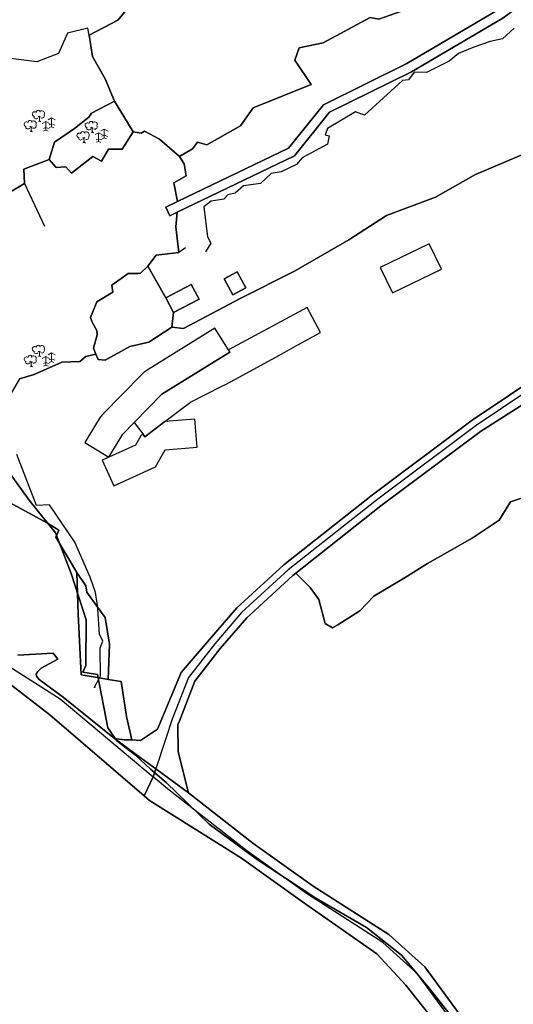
# Model space of a CAD drawing. Extents: x 463979 to 467979, y 555064 to 557157.
# Tile 41 of 82: x 467018 to 467176, y 555611 to 555925. Entities that reach past the tile are written whole.
import ezdxf

# ---------------------------------------------------------------- set-up
doc = ezdxf.new("R2010")
doc.units = 0
doc.header["$MEASUREMENT"] = 0
doc.header["$PDMODE"] = 3
doc.header["$PDSIZE"] = 0.15
doc.layers.add('OS MAP', color=7, linetype='Continuous')

msp = doc.modelspace()

# ---------------------------------------------------------------- linework, layer by layer
at = {"layer": 'OS MAP'}
for p, q in [((467054.23, 555889.55), (467048.25, 555899.4)), ((467019.51, 555873.14), (467025.84, 555859.45)), ((467070.94, 555852.59), (467068.8, 555851.03)), ((467058.85, 555846.67), (467064.65, 555836.61)), ((467067.11, 555831.91), (467066.56, 555827.25)), ((467046.23, 555714.77), (467043.42, 555715.23))]:
    msp.add_line(p, q, dxfattribs=at)
at = {"layer": 'OS MAP', "lineweight": 0}
for p, q in [((467023.83, 555894.6), (467024.22, 555894.24)), ((467024.22, 555894.24), (467024.49, 555894.56)), ((467024.22, 555894.24), (467024.26, 555893.09)), ((467028.11, 555894.01), (467026.98, 555893.41)), ((467028.11, 555894.01), (467029.32, 555893.37)), ((467028.11, 555894.01), (467028.11, 555891.22)), ((467021.22, 555891.36), (467021.61, 555890.99)), ((467021.61, 555890.99), (467021.88, 555891.31)), ((467021.61, 555890.99), (467021.65, 555889.85)), ((467024.26, 555893.09), (467023.91, 555892.91)), ((467024.26, 555893.09), (467024.68, 555892.82)), ((467026.27, 555892.87), (467025.14, 555892.27)), ((467026.27, 555890.95), (467025.52, 555890.63)), ((467026.27, 555892.87), (467026.27, 555890.07)), ((467026.27, 555892.87), (467027.48, 555892.22)), ((467026.27, 555890.95), (467027.37, 555890.53)), ((467028.11, 555892.09), (467027.37, 555891.77)), ((467028.11, 555891.22), (467027.4, 555890.94)), ((467028.11, 555892.09), (467029.21, 555891.68)), ((467028.11, 555891.22), (467028.83, 555890.9)), ((467040.7, 555891.05), (467041.08, 555890.68)), ((467041.08, 555890.68), (467041.35, 555891)), ((467041.08, 555890.68), (467041.12, 555889.54)), ((467021.65, 555889.85), (467021.3, 555889.67)), ((467021.65, 555889.85), (467022.07, 555889.57)), ((467026.27, 555890.07), (467025.56, 555889.79)), ((467026.27, 555890.07), (467026.98, 555889.76)), ((467038.09, 555887.8), (467038.47, 555887.44)), ((467038.47, 555887.44), (467038.74, 555887.76)), ((467038.47, 555887.44), (467038.51, 555886.3)), ((467041.12, 555889.54), (467040.78, 555889.36)), ((467041.12, 555889.54), (467041.54, 555889.27)), ((467043.13, 555889.32), (467042, 555888.72)), ((467043.13, 555889.32), (467043.13, 555886.52)), ((467043.13, 555889.32), (467044.35, 555888.67)), ((467044.97, 555890.46), (467043.85, 555889.86)), ((467044.97, 555888.54), (467044.23, 555888.22)), ((467044.97, 555887.66), (467044.27, 555887.38)), ((467044.97, 555890.46), (467046.19, 555889.81)), ((467044.97, 555890.46), (467044.97, 555887.66)), ((467044.97, 555888.54), (467046.07, 555888.12)), ((467044.97, 555887.66), (467045.69, 555887.35)), ((467038.51, 555886.3), (467038.16, 555886.11)), ((467038.51, 555886.3), (467038.93, 555886.02)), ((467043.13, 555887.39), (467042.39, 555887.07)), ((467043.13, 555886.52), (467042.42, 555886.24)), ((467043.13, 555887.39), (467044.23, 555886.98)), ((467043.13, 555886.52), (467043.85, 555886.2)), ((467023.83, 555819.6), (467024.22, 555819.24)), ((467024.22, 555819.24), (467024.49, 555819.56)), ((467024.22, 555819.24), (467024.26, 555818.09)), ((467028.11, 555819.01), (467026.98, 555818.41)), ((467028.11, 555819.01), (467029.32, 555818.37)), ((467028.11, 555819.01), (467028.11, 555816.22)), ((467021.22, 555816.36), (467021.61, 555815.99)), ((467021.61, 555815.99), (467021.88, 555816.31)), ((467021.61, 555815.99), (467021.65, 555814.85)), ((467024.26, 555818.09), (467023.91, 555817.91)), ((467024.26, 555818.09), (467024.68, 555817.82)), ((467026.27, 555817.87), (467025.14, 555817.27)), ((467026.27, 555815.95), (467025.52, 555815.63)), ((467026.27, 555817.87), (467026.27, 555815.07)), ((467026.27, 555817.87), (467027.48, 555817.22)), ((467026.27, 555815.95), (467027.37, 555815.53)), ((467028.11, 555817.09), (467027.37, 555816.77)), ((467028.11, 555816.22), (467027.4, 555815.94)), ((467028.11, 555817.09), (467029.21, 555816.68)), ((467028.11, 555816.22), (467028.83, 555815.9)), ((467021.65, 555814.85), (467021.3, 555814.67)), ((467021.65, 555814.85), (467022.07, 555814.57)), ((467026.27, 555815.07), (467025.56, 555814.79)), ((467026.27, 555815.07), (467026.98, 555814.76))]:
    msp.add_line(p, q, dxfattribs=at)
at = {"layer": 'OS MAP'}
for points in [[(467066.56, 555827.25), (467070.25, 555826.85), (467088.41, 555836.36), (467105.78, 555845.09), (467123.15, 555855.13), (467135.15, 555862.85), (467150.81, 555868.74), (467163.63, 555875.98), (467182.42, 555883.98), (467209.58, 555895.22), (467228.61, 555903.93), (467259.95, 555917.14), (467275.76, 555925.06), (467309.54, 555939.84), (467323.57, 555946.36), (467327.58, 555951.87)], [(467185.8, 555939.68), (467170.65, 555928.41), (467141.66, 555911.37), (467115.01, 555898.25), (467103.78, 555884.38), (467068.41, 555867.32), (467064.59, 555865.49), (467065.23, 555864.16), (467065.91, 555862.75), (467068.28, 555863.9), (467105.72, 555881.94), (467116.95, 555895.82), (467143.1, 555908.7), (467172.33, 555925.88), (467187.31, 555937.02)], [(467141.51, 555939.69), (467136.92, 555934.62), (467139.96, 555928.11), (467132.65, 555925.51), (467129.92, 555926.13), (467114.95, 555917.97), (467107.19, 555916.39), (467105.83, 555912.48), (467111.1, 555904.68), (467092.56, 555897.27), (467088.45, 555891.48), (467077.78, 555885.42), (467074.7, 555886.29), (467073.12, 555884.16), (467068.97, 555881.69), (467070.46, 555879.4), (467071.12, 555875.55), (467067.16, 555873.26), (467068.41, 555867.32), (467103.78, 555884.38), (467115.01, 555898.25), (467141.66, 555911.37), (467170.65, 555928.41), (467185.8, 555939.68)], [(467141.51, 555939.69), (467136.92, 555934.62), (467139.96, 555928.11), (467132.65, 555925.51), (467129.92, 555926.13), (467114.95, 555917.97), (467107.19, 555916.39), (467105.83, 555912.48), (467111.1, 555904.68), (467092.56, 555897.27), (467088.45, 555891.48), (467077.78, 555885.42), (467074.7, 555886.29), (467073.12, 555884.16), (467068.97, 555881.69), (467070.46, 555879.4), (467071.12, 555875.55), (467067.16, 555873.26), (467068.41, 555867.32), (467103.78, 555884.38), (467115.01, 555898.25), (467141.66, 555911.37), (467170.65, 555928.41), (467185.8, 555939.68)], [(467187.31, 555937.02), (467172.33, 555925.88), (467143.1, 555908.7), (467116.95, 555895.82), (467105.72, 555881.94), (467068.28, 555863.9), (467067.88, 555859.26), (467068.8, 555851.03), (467061.5, 555850.24), (467058.85, 555846.67), (467064.65, 555836.61)], [(467187.31, 555937.02), (467172.33, 555925.88), (467143.1, 555908.7), (467116.95, 555895.82), (467105.72, 555881.94), (467068.28, 555863.9), (467067.88, 555859.26), (467068.8, 555851.03), (467061.5, 555850.24), (467058.85, 555846.67), (467064.65, 555836.61), (467072.78, 555840.87), (467075.24, 555836.18), (467067.11, 555831.91), (467066.56, 555827.25)], [(467040.14, 555920.45), (467049.28, 555925.2), (467052.61, 555929.14), (467062.05, 555933.49)], [(467014.44, 555870.1), (467019.51, 555873.14), (467019.25, 555877.7), (467027.36, 555880.74), (467029.07, 555886.27), (467035.41, 555890.64), (467040.07, 555894.31), (467040.92, 555895.58), (467048.25, 555899.4), (467045.25, 555906.46), (467041.19, 555913.59), (467040.14, 555920.45), (467049.28, 555925.2), (467052.61, 555929.14)], [(467014.44, 555870.1), (467019.51, 555873.14), (467019.25, 555877.7), (467027.36, 555880.74), (467029.07, 555886.27), (467035.41, 555890.64), (467040.07, 555894.31), (467040.92, 555895.58), (467048.25, 555899.4), (467045.25, 555906.46), (467041.19, 555913.59), (467040.14, 555920.45), (467049.28, 555925.2), (467052.61, 555929.14)], [(467052.61, 555929.14), (467049.28, 555925.2), (467040.14, 555920.45), (467041.19, 555913.59), (467045.25, 555906.46), (467048.25, 555899.4), (467054.23, 555889.55), (467056.71, 555889.13), (467057.79, 555889.83), (467062.61, 555887.21), (467068.97, 555881.69), (467073.12, 555884.16), (467074.7, 555886.29), (467077.78, 555885.42), (467088.45, 555891.48), (467092.56, 555897.27), (467111.1, 555904.68), (467105.83, 555912.48), (467107.19, 555916.39), (467114.95, 555917.97), (467129.92, 555926.13)], [(467052.61, 555929.14), (467049.28, 555925.2), (467040.14, 555920.45), (467041.19, 555913.59), (467045.25, 555906.46), (467048.25, 555899.4), (467054.23, 555889.55), (467056.71, 555889.13), (467057.79, 555889.83), (467062.61, 555887.21), (467068.97, 555881.69), (467073.12, 555884.16), (467074.7, 555886.29), (467077.78, 555885.42), (467088.45, 555891.48), (467092.56, 555897.27), (467111.1, 555904.68), (467105.83, 555912.48), (467107.19, 555916.39), (467114.95, 555917.97), (467129.92, 555926.13)], [(467068.97, 555881.69), (467073.12, 555884.16), (467074.7, 555886.29), (467077.78, 555885.42), (467088.45, 555891.48), (467092.56, 555897.27), (467111.1, 555904.68), (467105.83, 555912.48), (467107.19, 555916.39), (467114.95, 555917.97), (467129.92, 555926.13), (467132.65, 555925.51), (467139.96, 555928.11)], [(467040.14, 555920.45), (467039.66, 555922.64), (467033.26, 555921.04), (467030.33, 555914.64), (467023.4, 555911.97), (467015.14, 555913.04), (466995.41, 555910.91), (466986.35, 555912.24), (466981.28, 555914.91), (466975.95, 555919.17)], [(467175.89, 555922.67), (467172.23, 555919.26), (467168.31, 555918.47), (467163.09, 555916.63), (467158.2, 555914.55), (467155.16, 555912.16), (467147.94, 555908.5), (467144.02, 555908.65), (467142.23, 555906.15), (467140.23, 555906), (467128.09, 555894.88), (467125.21, 555895.92), (467116.33, 555890.67), (467115.54, 555888.58), (467116.85, 555888.32), (467116.33, 555885.7), (467108.23, 555881.25), (467106.41, 555879.15), (467101.44, 555876.79), (467098.31, 555876.26), (467094.91, 555873.12), (467089.42, 555872.33), (467086.81, 555869.97), (467084.46, 555869.44), (467083.15, 555868.13), (467079.1, 555867.47), (467076.79, 555865.62), (467077.92, 555856.09), (467079.01, 555854.04), (467077.27, 555851.31)], [(467048.25, 555899.4), (467045.25, 555906.46), (467041.19, 555913.59), (467040.14, 555920.45)], [(467027.36, 555880.74), (467029.64, 555878.2), (467032.68, 555878.46), (467034.45, 555876.43), (467041.29, 555881.75), (467044.08, 555880.23), (467046.36, 555884.03), (467050.67, 555884.03), (467054.23, 555889.55), (467048.25, 555899.4), (467040.92, 555895.58), (467040.07, 555894.31), (467035.41, 555890.64), (467029.07, 555886.27), (467027.36, 555880.74)], [(467027.36, 555880.74), (467029.07, 555886.27), (467035.41, 555890.64), (467040.07, 555894.31), (467040.92, 555895.58), (467048.25, 555899.4)], [(467027.36, 555880.74), (467029.64, 555878.2), (467032.68, 555878.46), (467034.45, 555876.43), (467041.29, 555881.75), (467044.08, 555880.23), (467046.36, 555884.03), (467050.67, 555884.03), (467054.23, 555889.55), (467048.25, 555899.4), (467040.92, 555895.58), (467040.07, 555894.31), (467035.41, 555890.64), (467029.07, 555886.27), (467027.36, 555880.74)], [(467068.97, 555881.69), (467062.61, 555887.21), (467057.79, 555889.83), (467056.71, 555889.13), (467054.23, 555889.55), (467050.67, 555884.03), (467046.36, 555884.03), (467044.08, 555880.23), (467041.29, 555881.75), (467034.45, 555876.43), (467032.68, 555878.46), (467029.64, 555878.2), (467027.36, 555880.74), (467019.25, 555877.7), (467019.51, 555873.14), (467014.44, 555870.1)], [(467068.97, 555881.69), (467062.61, 555887.21), (467057.79, 555889.83), (467056.71, 555889.13), (467054.23, 555889.55), (467050.67, 555884.03), (467046.36, 555884.03), (467044.08, 555880.23), (467041.29, 555881.75), (467034.45, 555876.43), (467032.68, 555878.46), (467029.64, 555878.2), (467027.36, 555880.74), (467019.25, 555877.7), (467019.51, 555873.14), (467014.44, 555870.1)], [(467054.23, 555889.55), (467050.67, 555884.03), (467046.36, 555884.03), (467044.08, 555880.23), (467041.29, 555881.75), (467034.45, 555876.43), (467032.68, 555878.46), (467029.64, 555878.2), (467027.36, 555880.74)], [(467068.97, 555881.69), (467062.61, 555887.21), (467057.79, 555889.83), (467056.71, 555889.13), (467054.23, 555889.55)], [(467182.42, 555883.98), (467163.63, 555875.98), (467150.81, 555868.74), (467135.15, 555862.85), (467123.15, 555855.13), (467105.78, 555845.09), (467088.41, 555836.36), (467070.25, 555826.85), (467066.56, 555827.25), (467059.25, 555822.45), (467053.16, 555821.09), (467045.2, 555816.66), (467043.03, 555816.92), (467042.3, 555818.61), (467039.02, 555817.88), (467037.2, 555816.23), (467031.37, 555816.05), (467022.58, 555812.14), (467017.88, 555810.74)], [(467182.42, 555883.98), (467163.63, 555875.98), (467150.81, 555868.74), (467135.15, 555862.85), (467123.15, 555855.13), (467105.78, 555845.09), (467088.41, 555836.36), (467070.25, 555826.85), (467066.56, 555827.25), (467059.25, 555822.45), (467053.16, 555821.09), (467045.2, 555816.66), (467043.03, 555816.92), (467042.3, 555818.61), (467039.02, 555817.88), (467037.2, 555816.23), (467031.37, 555816.05), (467022.58, 555812.14), (467017.88, 555810.74)], [(467017.88, 555810.74), (467022.58, 555812.14), (467031.37, 555816.05), (467037.2, 555816.23), (467039.02, 555817.88), (467042.3, 555818.61), (467041.56, 555820.56), (467042.67, 555824.79), (467042.57, 555826.11), (467041.25, 555828.59), (467040.61, 555830.27), (467042.58, 555835.34), (467047.66, 555838.39), (467047.34, 555840.65), (467052.64, 555844.4), (467055.68, 555844.34), (467056.56, 555844.51), (467058.85, 555846.67), (467061.5, 555850.24), (467068.8, 555851.03), (467067.88, 555859.26), (467068.28, 555863.9), (467065.91, 555862.75), (467065.23, 555864.16), (467064.59, 555865.49), (467068.41, 555867.32), (467067.16, 555873.26), (467071.12, 555875.55), (467070.46, 555879.4), (467068.97, 555881.69)], [(467017.88, 555810.74), (467022.58, 555812.14), (467031.37, 555816.05), (467037.2, 555816.23), (467039.02, 555817.88), (467042.3, 555818.61), (467041.56, 555820.56), (467042.67, 555824.79), (467042.57, 555826.11), (467041.25, 555828.59), (467040.61, 555830.27), (467042.58, 555835.34), (467047.66, 555838.39), (467047.34, 555840.65), (467052.64, 555844.4), (467055.68, 555844.34), (467056.56, 555844.51), (467058.85, 555846.67), (467061.5, 555850.24), (467068.8, 555851.03), (467067.88, 555859.26), (467068.28, 555863.9), (467065.91, 555862.75), (467065.23, 555864.16), (467064.59, 555865.49), (467068.41, 555867.32), (467067.16, 555873.26), (467071.12, 555875.55), (467070.46, 555879.4), (467068.97, 555881.69)], [(467064.65, 555836.61), (467067.11, 555831.91), (467066.56, 555827.25), (467070.25, 555826.85), (467088.41, 555836.36), (467105.78, 555845.09), (467123.15, 555855.13), (467135.15, 555862.85), (467150.81, 555868.74), (467163.63, 555875.98), (467182.42, 555883.98)], [(467066.56, 555827.25), (467070.25, 555826.85), (467088.41, 555836.36), (467105.78, 555845.09), (467123.15, 555855.13), (467135.15, 555862.85), (467150.81, 555868.74), (467163.63, 555875.98), (467182.42, 555883.98)], [(467068.41, 555867.32), (467067.16, 555873.26), (467071.12, 555875.55), (467070.46, 555879.4), (467068.97, 555881.69)], [(467027.36, 555880.74), (467019.25, 555877.7), (467019.51, 555873.14)], [(467019.51, 555873.14), (467014.44, 555870.1), (467010.64, 555869.59), (467006.59, 555866.8), (467003.04, 555863.76), (466995.95, 555859.2), (466991.39, 555858.19), (466989.11, 555856.16), (466986.83, 555855.91), (466979.17, 555846.49), (466978.09, 555845.16)], [(467068.8, 555851.03), (467067.88, 555859.26), (467068.28, 555863.9)], [(467137.07, 555838.15), (467152.74, 555845.76), (467148.81, 555853.85), (467133.14, 555846.24), (467137.07, 555838.15)], [(467058.85, 555846.67), (467061.5, 555850.24), (467068.8, 555851.03)], [(467042.3, 555818.61), (467043.03, 555816.92), (467045.2, 555816.66), (467053.16, 555821.09), (467059.25, 555822.45), (467066.56, 555827.25), (467067.11, 555831.91), (467064.65, 555836.61), (467058.85, 555846.67), (467056.56, 555844.51), (467055.68, 555844.34), (467052.64, 555844.4), (467047.34, 555840.65), (467047.66, 555838.39), (467042.58, 555835.34), (467040.61, 555830.27), (467041.25, 555828.59), (467042.57, 555826.11), (467042.67, 555824.79), (467041.56, 555820.56), (467042.3, 555818.61)], [(467042.3, 555818.61), (467041.56, 555820.56), (467042.67, 555824.79), (467042.57, 555826.11), (467041.25, 555828.59), (467040.61, 555830.27), (467042.58, 555835.34), (467047.66, 555838.39), (467047.34, 555840.65), (467052.64, 555844.4), (467055.68, 555844.34), (467056.56, 555844.51), (467058.85, 555846.67)], [(467042.3, 555818.61), (467043.03, 555816.92), (467045.2, 555816.66), (467053.16, 555821.09), (467059.25, 555822.45), (467066.56, 555827.25), (467067.11, 555831.91), (467064.65, 555836.61), (467058.85, 555846.67), (467056.56, 555844.51), (467055.68, 555844.34), (467052.64, 555844.4), (467047.34, 555840.65), (467047.66, 555838.39), (467042.58, 555835.34), (467040.61, 555830.27), (467041.25, 555828.59), (467042.57, 555826.11), (467042.67, 555824.79), (467041.56, 555820.56), (467042.3, 555818.61)], [(467086.08, 555837.54), (467083.28, 555842.61), (467087.38, 555844.87), (467090.17, 555839.8), (467086.08, 555837.54)], [(467086.08, 555837.54), (467090.17, 555839.8), (467087.38, 555844.87), (467083.28, 555842.61), (467086.08, 555837.54)], [(467086.08, 555837.54), (467083.28, 555842.61), (467087.38, 555844.87), (467090.17, 555839.8), (467086.08, 555837.54)], [(467067.11, 555831.91), (467075.24, 555836.18), (467072.78, 555840.87), (467064.65, 555836.61), (467067.11, 555831.91)], [(467067.11, 555831.91), (467075.24, 555836.18), (467072.78, 555840.87), (467064.65, 555836.61), (467067.11, 555831.91)], [(467084.61, 555819.96), (467085.06, 555819.24), (467063.38, 555805.87), (467054.51, 555796.78), (467057.23, 555793.17), (467057.91, 555792.26), (467064.35, 555797.11), (467072.54, 555803.27), (467082.51, 555808.37), (467083.44, 555808.84), (467086.91, 555810.61), (467100.74, 555818.22), (467106.82, 555821.57), (467114.08, 555825.56), (467109.82, 555833.49), (467084.61, 555819.96)], [(467054.51, 555796.78), (467063.38, 555805.87), (467085.06, 555819.24), (467084.61, 555819.96), (467080.34, 555826.9), (467058.66, 555813.53), (467057.76, 555812.9), (467056.94, 555812.16), (467044.41, 555799.32), (467043.73, 555798.55), (467043.15, 555797.69), (467038.72, 555790.37), (467046.41, 555785.71), (467046.42, 555785.71), (467046.43, 555785.73), (467050.85, 555793.04), (467054.51, 555796.78)], [(467066.56, 555827.25), (467059.25, 555822.45), (467053.16, 555821.09), (467045.2, 555816.66), (467043.03, 555816.92), (467042.3, 555818.61)], [(467042.3, 555818.61), (467039.02, 555817.88), (467037.2, 555816.23), (467031.37, 555816.05), (467022.58, 555812.14), (467017.88, 555810.74), (467012.43, 555801.4), (467012.23, 555801.06)], [(467009.89, 555773.84), (467026.77, 555764.67), (467030.41, 555762.38), (467029.48, 555760.19), (467036.22, 555748.89), (467039.07, 555744.6), (467039.39, 555742.58), (467042.88, 555737.76), (467045.23, 555734.51), (467046.61, 555726.01), (467046.23, 555714.77), (467050.41, 555714.09), (467052.08, 555702.92), (467053.76, 555695.49), (467056.5, 555695.25), (467061.98, 555698.92), (467069.54, 555716.97), (467078.6, 555727.49), (467087.33, 555737.58), (467102.36, 555751.34), (467130.64, 555773.67), (467162.57, 555797.57), (467185.7, 555813.12)], [(467009.89, 555773.84), (467026.77, 555764.67), (467030.41, 555762.38), (467029.48, 555760.19), (467036.22, 555748.89), (467039.07, 555744.6), (467039.39, 555742.58), (467042.88, 555737.76), (467045.23, 555734.51), (467046.61, 555726.01), (467046.23, 555714.77), (467050.41, 555714.09), (467052.08, 555702.92), (467053.76, 555695.49), (467056.5, 555695.25), (467061.98, 555698.92), (467069.54, 555716.97), (467078.6, 555727.49), (467087.33, 555737.58), (467102.36, 555751.34), (467130.64, 555773.67), (467162.57, 555797.57), (467185.7, 555813.12)], [(467185.7, 555813.12), (467162.57, 555797.57), (467130.64, 555773.67), (467102.36, 555751.34), (467087.33, 555737.58), (467078.6, 555727.49), (467069.54, 555716.97), (467061.98, 555698.92), (467056.5, 555695.25), (467053.76, 555695.49), (467051.37, 555695.5), (467048.23, 555695.94), (467055.63, 555690.51), (467061.44, 555686.25), (467071.87, 555678.61), (467068.53, 555691.61), (467068.52, 555700.24), (467068.86, 555701.28), (467073.92, 555714.26), (467082.03, 555724.68), (467090.51, 555734.48), (467105.23, 555747.95), (467106.2, 555748.71), (467133.35, 555770.16), (467165.14, 555793.95), (467187.59, 555808.15)], [(467186.79, 555811.29), (467163.8, 555795.83), (467131.94, 555771.98), (467103.74, 555749.71), (467088.86, 555736.09), (467080.24, 555726.14), (467071.89, 555715.41), (467066.68, 555702.07), (467064.65, 555695.94), (467061.44, 555686.25), (467060.58, 555683.66)], [(467187.59, 555808.15), (467165.14, 555793.95), (467133.35, 555770.16), (467106.2, 555748.71), (467110.8, 555744.08), (467113.49, 555740.24), (467115.55, 555732.59), (467117.92, 555731.26), (467119.59, 555732.19), (467126.67, 555736.63), (467131.13, 555741.34), (467141.08, 555747.3), (467148.27, 555751.74), (467162.54, 555759.91), (467171.15, 555765.64), (467174.79, 555771.43), (467178.65, 555772.79)], [(467187.59, 555808.15), (467165.14, 555793.95), (467133.35, 555770.16), (467106.2, 555748.71)], [(467223.87, 555805.35), (467229.15, 555795.94), (467231.15, 555790.4), (467220.33, 555785.33), (467211.35, 555780.91), (467205.22, 555777.45), (467188.14, 555771.17), (467185.12, 555770.41), (467178.65, 555772.79), (467174.79, 555771.43), (467171.15, 555765.64), (467162.54, 555759.91), (467148.27, 555751.74), (467141.08, 555747.3), (467131.13, 555741.34), (467126.67, 555736.63), (467119.59, 555732.19), (467117.92, 555731.26), (467115.55, 555732.59), (467113.49, 555740.24), (467110.8, 555744.08), (467106.2, 555748.71)], [(467064.35, 555797.11), (467057.91, 555792.26), (467057.23, 555793.17), (467056.64, 555792.54), (467054.95, 555789.59), (467046.43, 555785.73), (467046.42, 555785.71), (467046.41, 555785.71), (467044.29, 555784.76), (467048, 555776.56), (467061.33, 555782.59), (467064.46, 555788.09), (467074.65, 555788.89), (467073.95, 555797.86), (467064.35, 555797.11)], [(467041.85, 555712.26), (467043.42, 555715.23), (467043.76, 555715.88), (467043.66, 555724.82), (467044.46, 555726.93), (467043.46, 555729.24), (467042.95, 555737.28), (467042.88, 555737.76), (467042.15, 555742.47), (467040.46, 555747.46), (467035.59, 555758.64), (467027.46, 555770.47), (467023.28, 555770.26), (467016.98, 555786.62)], [(467012.68, 555783.47), (467021.23, 555771.58), (467029.34, 555761.61), (467034.42, 555748.57), (467039.14, 555733.76), (467039.09, 555719.23), (467038.13, 555717.09), (467042.79, 555716.34), (467046.11, 555699.36), (467048.95, 555695.21), (467054.92, 555690.63), (467059.69, 555686.16), (467064.69, 555681.87), (467078.44, 555668.52), (467093.53, 555657.53), (467112.53, 555644.95), (467128.71, 555635.61), (467139.9, 555626.69), (467148.81, 555616.24), (467157.13, 555605.69)], [(467157.13, 555605.69), (467148.81, 555616.24), (467139.9, 555626.69), (467128.71, 555635.61), (467112.53, 555644.95), (467093.53, 555657.53), (467078.44, 555668.52), (467064.69, 555681.87), (467059.69, 555686.16), (467054.92, 555690.63), (467048.95, 555695.21), (467046.11, 555699.36), (467042.79, 555716.34), (467038.13, 555717.09), (467039.09, 555719.23), (467039.14, 555733.76), (467034.42, 555748.57), (467029.34, 555761.61), (467021.23, 555771.58), (467012.68, 555783.47)], [(467036.22, 555748.89), (467029.48, 555760.19), (467030.41, 555762.38), (467026.77, 555764.67), (467009.89, 555773.84), (467004.84, 555778.45)], [(467053.76, 555695.49), (467052.08, 555702.92), (467050.41, 555714.09), (467046.23, 555714.77), (467043.42, 555715.23), (467037.59, 555716.18), (467036.63, 555735.71), (467036.22, 555748.89), (467029.48, 555760.19), (467030.41, 555762.38), (467026.77, 555764.67), (467009.89, 555773.84)], [(467053.76, 555695.49), (467052.08, 555702.92), (467050.41, 555714.09), (467046.23, 555714.77), (467043.42, 555715.23), (467037.59, 555716.18), (467036.63, 555735.71), (467036.22, 555748.89), (467029.48, 555760.19), (467030.41, 555762.38), (467026.77, 555764.67), (467009.89, 555773.84)], [(467178.65, 555772.79), (467174.79, 555771.43), (467171.15, 555765.64), (467162.54, 555759.91), (467148.27, 555751.74), (467141.08, 555747.3), (467131.13, 555741.34), (467126.67, 555736.63), (467119.59, 555732.19), (467117.92, 555731.26), (467115.55, 555732.59), (467113.49, 555740.24), (467110.8, 555744.08), (467106.2, 555748.71), (467105.23, 555747.95), (467090.51, 555734.48), (467082.03, 555724.68), (467073.92, 555714.26), (467068.86, 555701.28), (467068.52, 555700.24), (467068.53, 555691.61), (467071.87, 555678.61), (467092.44, 555662.54), (467111.69, 555648.8), (467135.92, 555633.31), (467147.35, 555623.01), (467164.27, 555599.99)], [(467178.65, 555772.79), (467174.79, 555771.43), (467171.15, 555765.64), (467162.54, 555759.91), (467148.27, 555751.74), (467141.08, 555747.3), (467131.13, 555741.34), (467126.67, 555736.63), (467119.59, 555732.19), (467117.92, 555731.26), (467115.55, 555732.59), (467113.49, 555740.24), (467110.8, 555744.08), (467106.2, 555748.71), (467105.23, 555747.95), (467090.51, 555734.48), (467082.03, 555724.68), (467073.92, 555714.26), (467068.86, 555701.28), (467068.52, 555700.24), (467068.53, 555691.61), (467071.87, 555678.61), (467092.44, 555662.54), (467111.69, 555648.8), (467135.92, 555633.31), (467147.35, 555623.01), (467164.27, 555599.99)], [(467106.2, 555748.71), (467110.8, 555744.08), (467113.49, 555740.24), (467115.55, 555732.59), (467117.92, 555731.26), (467119.59, 555732.19), (467126.67, 555736.63), (467131.13, 555741.34), (467141.08, 555747.3), (467148.27, 555751.74), (467162.54, 555759.91), (467171.15, 555765.64), (467174.79, 555771.43), (467178.65, 555772.79)], [(467036.22, 555748.89), (467036.63, 555735.71), (467037.59, 555716.18), (467043.42, 555715.23), (467046.23, 555714.77), (467046.61, 555726.01), (467045.23, 555734.51), (467042.88, 555737.76), (467039.39, 555742.58), (467039.07, 555744.6), (467036.22, 555748.89)], [(467036.22, 555748.89), (467039.07, 555744.6), (467039.39, 555742.58), (467042.88, 555737.76), (467045.23, 555734.51), (467046.61, 555726.01), (467046.23, 555714.77)], [(467043.42, 555715.23), (467037.59, 555716.18), (467036.63, 555735.71), (467036.22, 555748.89)], [(467036.22, 555748.89), (467036.63, 555735.71), (467037.59, 555716.18), (467043.42, 555715.23), (467046.23, 555714.77), (467046.61, 555726.01), (467045.23, 555734.51), (467042.88, 555737.76), (467039.39, 555742.58), (467039.07, 555744.6), (467036.22, 555748.89)], [(466616.04, 555617.41), (466667, 555634.49), (466715.85, 555659.67), (466792.93, 555696.92), (466820.63, 555708.73), (466918.64, 555731.64), (466955.5, 555739.54), (466971.97, 555739.04), (466997.61, 555729.67), (467030.85, 555708.55), (467060.58, 555683.66)], [(466606.18, 555613.1), (466616.71, 555614.58), (466668.13, 555631.82), (466717.15, 555657.08), (466794.13, 555694.29), (466821.53, 555705.97), (466919.28, 555728.82), (466955.2, 555736.03), (466971.59, 555735.56), (466996.03, 555726.8), (467004.12, 555722.17), (467014.51, 555713.54), (467027.6, 555703.47), (467057.72, 555677.57), (467059.4, 555676.14), (467088.82, 555657.69), (467108.3, 555643.78), (467132.03, 555627.16), (467141.32, 555617.14), (467157, 555597.44), (467162.92, 555585.69), (467163.83, 555578.68), (467165.58, 555570.43)], [(467157, 555597.44), (467141.32, 555617.14), (467132.03, 555627.16), (467108.3, 555643.78), (467088.82, 555657.69), (467059.4, 555676.14), (467057.72, 555677.57), (467027.6, 555703.47), (467014.51, 555713.54), (467004.12, 555722.17), (466996.03, 555726.8), (466971.59, 555735.56), (466955.2, 555736.03), (466919.28, 555728.82), (466821.53, 555705.97), (466794.13, 555694.29), (466717.15, 555657.08), (466668.13, 555631.82), (466616.71, 555614.58)], [(467157, 555597.44), (467141.32, 555617.14), (467132.03, 555627.16), (467108.3, 555643.78), (467088.82, 555657.69), (467059.4, 555676.14), (467057.72, 555677.57), (467027.6, 555703.47), (467014.51, 555713.54), (467004.12, 555722.17), (466996.03, 555726.8), (466971.59, 555735.56), (466955.2, 555736.03), (466919.28, 555728.82), (466821.53, 555705.97), (466794.13, 555694.29), (466717.15, 555657.08), (466668.13, 555631.82), (466616.71, 555614.58)], [(467014.51, 555713.54), (467027.6, 555703.47), (467057.72, 555677.57), (467060.58, 555683.66), (467061.44, 555686.25), (467055.63, 555690.51), (467048.23, 555695.94), (467031.87, 555709.14), (467024.16, 555714.72), (467023.34, 555715.77), (467023.25, 555716.44), (467023.7, 555717.29), (467024.79, 555718.32), (467030.16, 555721.21), (467028.61, 555723.16), (467017.34, 555722.48)], [(467017.34, 555722.48), (467028.61, 555723.16), (467030.16, 555721.21), (467024.79, 555718.32), (467023.7, 555717.29), (467023.25, 555716.44), (467023.34, 555715.77), (467024.16, 555714.72), (467031.87, 555709.14), (467048.23, 555695.94), (467051.37, 555695.5), (467053.76, 555695.49)], [(467017.34, 555722.48), (467028.61, 555723.16), (467030.16, 555721.21), (467024.79, 555718.32), (467023.7, 555717.29), (467023.25, 555716.44), (467023.34, 555715.77), (467024.16, 555714.72), (467031.87, 555709.14), (467048.23, 555695.94), (467051.37, 555695.5), (467053.76, 555695.49)], [(467053.76, 555695.49), (467052.08, 555702.92), (467050.41, 555714.09), (467046.23, 555714.77)], [(467068.53, 555691.61), (467071.87, 555678.61), (467092.44, 555662.54), (467111.69, 555648.8), (467135.92, 555633.31), (467147.35, 555623.01), (467164.27, 555599.99), (467172.68, 555580.27), (467174.59, 555570.52)], [(467164.27, 555599.99), (467147.35, 555623.01), (467135.92, 555633.31), (467111.69, 555648.8), (467092.44, 555662.54), (467071.87, 555678.61), (467061.44, 555686.25), (467060.58, 555683.66), (467057.72, 555677.57), (467059.4, 555676.14), (467088.82, 555657.69), (467108.3, 555643.78), (467132.03, 555627.16), (467141.32, 555617.14), (467157, 555597.44)], [(467161.5, 555598.41), (467144.99, 555620.87), (467134, 555630.79), (467109.92, 555646.18), (467090.55, 555660.01), (467065.15, 555679.84), (467060.58, 555683.66)]]:
    msp.add_lwpolyline(points, dxfattribs=at)
msp.add_circle((467041.85, 555712.26), 0.0699, dxfattribs=at)
at = {"layer": 'OS MAP', "lineweight": 0}
for centre, radius, start, end in [((467022.72, 555895.26), 0.755, 44.3947, 264.3234), ((467023.16, 555894.51), 0.75, 176.378, 322.5956), ((467023.86, 555895.89), 0.597, 354.391, 181.2105), ((467024.97, 555895.44), 0.899, 331.4181, 116.5075), ((467025.03, 555894.76), 0.792, 243.9031, 14.8703), ((467020.11, 555892.02), 0.755, 44.3947, 264.3234), ((467020.55, 555891.26), 0.75, 176.378, 322.5956), ((467021.24, 555892.65), 0.597, 354.391, 181.2105), ((467022.35, 555892.2), 0.899, 331.4181, 116.5075), ((467022.42, 555891.52), 0.792, 243.9031, 14.8703), ((467039.58, 555891.71), 0.755, 44.3947, 264.3234), ((467040.03, 555890.96), 0.75, 176.378, 322.5956), ((467040.72, 555892.34), 0.597, 354.391, 181.2105), ((467041.83, 555891.89), 0.899, 331.4181, 116.5075), ((467041.89, 555891.21), 0.792, 243.9031, 14.8703), ((467036.97, 555888.46), 0.755, 44.3947, 264.3234), ((467037.42, 555887.71), 0.75, 176.378, 322.5956), ((467038.11, 555889.1), 0.597, 354.391, 181.2105), ((467039.22, 555888.65), 0.899, 331.4181, 116.5075), ((467039.28, 555887.97), 0.792, 243.9031, 14.8703), ((467023.86, 555820.89), 0.597, 354.391, 181.2105), ((467022.72, 555820.26), 0.755, 44.3947, 264.3234), ((467023.16, 555819.51), 0.75, 176.378, 322.5956), ((467024.97, 555820.44), 0.899, 331.4181, 116.5075), ((467025.03, 555819.76), 0.792, 243.9031, 14.8703), ((467020.11, 555817.02), 0.755, 44.3947, 264.3234), ((467020.55, 555816.26), 0.75, 176.378, 322.5956), ((467021.24, 555817.65), 0.597, 354.391, 181.2105), ((467022.35, 555817.2), 0.899, 331.4181, 116.5075), ((467022.42, 555816.52), 0.792, 243.9031, 14.8703)]:
    msp.add_arc(centre, radius, start, end, dxfattribs=at)
for p in [(467024.26, 555893.09), (467021.65, 555889.85), (467041.12, 555889.54), (467038.51, 555886.3), (467024.26, 555818.09), (467021.65, 555814.85)]:
    msp.add_point(p, dxfattribs=at)

doc.saveas('drawing.dxf')
